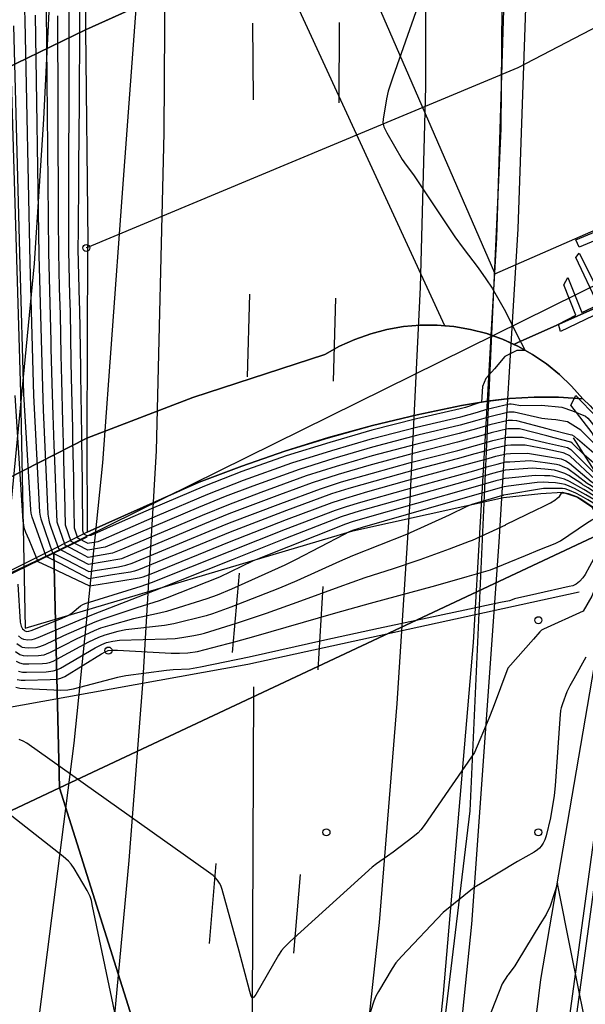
# Model space of a CAD drawing. Extents: x 0 to 85000, y -1 to 75000.
# Tile 88 of 147: x 39465 to 39545, y 61930 to 62069. Entities that reach past the tile are written whole.
import ezdxf

# ---------------------------------------------------------------- set-up
doc = ezdxf.new("R2010")
doc.units = 0
doc.header["$MEASUREMENT"] = 0
doc.header["$PDMODE"] = 33
doc.header["$PDSIZE"] = -3
for name, color, linetype in [('BOS3D_ACTIVE_POLY_CLIP', 227, 'CONTINUOUS'), ('BOS3D_PAVEMENT_MARKINGS_LI', 15, 'CONTINUOUS'), ('BOS3D_PAVEMENT_MARKINGS_PO', 9, 'CONTINUOUS'), ('CONTOUR_CLIP', 120, 'CONTINUOUS'), ('DTM_INFOTECHBREAKS_CLIP', 4, 'CONTINUOUS'), ('DTM_POINT', 158, 'CONTINUOUS'), ('FENCE_CLIP', 96, 'CONTINUOUS'), ('PARCELS_FULL_17_CLIP', 7, 'CONTINUOUS'), ('ROAD_CLIP', 197, 'CONTINUOUS'), ('SIDEWALK_CLIP', 78, 'CONTINUOUS'), ('SPOT_ELEV', 82, 'CONTINUOUS')]:
    doc.layers.add(name, color=color, linetype=linetype)

msp = doc.modelspace()

# ---------------------------------------------------------------- linework, layer by layer
at = {"layer": 'BOS3D_ACTIVE_POLY_CLIP', "elevation": 285}
msp.add_lwpolyline([(39449.56, 62705.25), (39473.81, 62609.5), (39476.63, 62596.05), (39478.41, 62587.56), (39492.19, 62521.75), (39510.02, 62428.24), (39512.5, 62415.25), (39514.32, 62397.97), (39514.79, 62393.54), (39519.73, 62346.57), (39534, 62211), (39532.69, 62053.5), (39528.31, 61957), (39514.44, 61842), (39514.06, 61842.03), (39514.25, 61842), (39497.88, 61717.25), (39477.94, 61575), (39463.56, 61453.25), (39456.25, 61331.75)], dxfattribs=at)
at = {"layer": 'BOS3D_ACTIVE_POLY_CLIP', "elevation": 30.22}
msp.add_lwpolyline([(39551.86, 61992.72), (39550.92, 61991.93), (39549.91, 61992.69), (39549.98, 61997.61), (39548.65, 62004.34), (39545.65, 62010.51), (39542.62, 62014.4), (39543.3, 62015.76), (39547.3, 62011.64), (39550.56, 62004.94), (39551.98, 61997.7)], close=True, dxfattribs=at)
at = {"layer": 'BOS3D_PAVEMENT_MARKINGS_LI'}
for p, q in [((39497.57, 62068.44), (39497.66, 62057.62)), ((39509.84, 62068.56), (39509.79, 62057.18)), ((39497.12, 62030.1), (39496.79, 62018.42)), ((39509.29, 62029.53), (39508.96, 62017.78)), ((39495.69, 61990.64), (39494.7, 61979.44)), ((39507.52, 61988.74), (39506.78, 61976.97)), ((39492.38, 61949.57), (39491.44, 61938.25)), ((39504.29, 61947.99), (39503.38, 61936.87))]:
    msp.add_line(p, q, dxfattribs=at)
for points in [[(39513.25, 61920.2), (39515.52, 61941.21), (39518.05, 61972.18), (39519.84, 62000.09), (39521.33, 62031.08), (39522.09, 62059.42), (39522.15, 62085.78), (39522.06, 62111.4), (39521.98, 62135.27), (39521.71, 62155.99), (39521.07, 62185.55), (39520.18, 62208.77), (39519.4, 62231.33), (39516.87, 62269.59)], [(39454.22, 61919.19), (39458.05, 61948.15), (39460.62, 61967.69), (39463.43, 62000.81), (39466.69, 62034.47), (39468.02, 62054.88), (39469.41, 62082.46), (39470.3, 62112.66), (39471.08, 62160.61), (39470.65, 62198.21), (39469.46, 62230.8), (39468.53, 62251)], [(39484.91, 62144.19), (39483.89, 62127.72), (39483.18, 62104.68), (39481.48, 62076.23), (39479.06, 62043.8), (39476.34, 62006.26), (39472.28, 61966.59), (39467.34, 61928.16), (39462.19, 61894.54), (39456.25, 61857.7), (39448.5, 61816.5), (39439.48, 61774.14), (39432.16, 61743.48), (39421.74, 61704.2), (39409.52, 61661.66), (39401.41, 61637.06), (39392.93, 61612.28), (39383.41, 61585.36), (39370.39, 61547.18), (39348.18, 61482.9), (39331.51, 61435.45), (39318.91, 61399.88)], [(39410.53, 61373.09), (39412.7, 61404.63), (39415.2, 61434.9), (39418.02, 61464.32), (39420.82, 61489.22), (39422.74, 61506.91), (39426.37, 61534.19), (39434.39, 61593.73), (39440.15, 61636.73), (39444.71, 61671.81), (39451.94, 61723.28), (39457.43, 61765.93), (39462.3, 61801.49), (39466.84, 61835.62), (39470.54, 61865.09), (39474.7, 61897.51), (39477.45, 61921.61), (39480.12, 61950), (39482.01, 61974.93), (39483.97, 62007.96), (39485.05, 62052.95), (39485.31, 62090.32), (39485.25, 62123.63), (39484.91, 62144.19)]]:
    msp.add_lwpolyline(points, dxfattribs=at)
at = {"layer": 'BOS3D_PAVEMENT_MARKINGS_PO'}
for points in [[(39546.04, 62037.71), (39543.79, 62036.75), (39543.34, 62037.8), (39551.01, 62041.02)], [(39546.95, 62027.6), (39541.15, 62024.82), (39540.89, 62025.89), (39543.34, 62027.13), (39541.64, 62031.42), (39542.18, 62032.47), (39544.16, 62027.51), (39546.5, 62028.62), (39543.32, 62035.31), (39543.78, 62035.9), (39547.28, 62028.98)]]:
    msp.add_lwpolyline(points, dxfattribs=at)
at = {"layer": 'CONTOUR_CLIP'}
for points, elevation in [([(39471.5, 62075.58), (39471.56, 62068.7), (39471.57, 62066.62), (39471.55, 62058.91), (39471.55, 62056.69), (39471.53, 62049.13), (39471.53, 62046.77), (39471.53, 62039.36), (39471.51, 62036.87), (39471.5, 62036.26), (39471.66, 62029.98), (39471.73, 62027.59), (39471.86, 62020.55), (39471.9, 62018.31), (39472.06, 62011.12), (39472.1, 62009.31), (39472.2, 62004.06), (39472.23, 62002.32), (39472.32, 61997.03), (39472.79, 61995.63), (39474.14, 61994.93), (39474.21, 61994.89), (39475.69, 61995.14), (39479.14, 61996.64), (39484.1, 61998.8), (39491.24, 62001.82), (39496.29, 62003.81), (39503.11, 62006.23), (39508.8, 62008.01), (39514.56, 62009.68), (39520.77, 62011.29), (39527.02, 62012.74), (39529.4, 62013.43), (39530.74, 62013.83), (39533.91, 62014.61), (39534.19, 62014.6), (39534.48, 62014.55)], 27), ([(39534.95, 62022.13), (39533.25, 62021.28), (39531.81, 62019.56), (39530.59, 62018.16), (39530.09, 62017.04), (39529.96, 62014.84), (39529.48, 62014.68), (39527.7, 62014.09), (39526.93, 62013.87), (39520.77, 62012.48), (39514.44, 62010.86), (39508.5, 62009.14), (39502.32, 62007.24), (39496.05, 62005.04), (39490.75, 62002.96), (39483.19, 61999.74), (39479.13, 61997.96), (39474.67, 61995.99), (39474.17, 61995.9), (39474.14, 61995.91), (39473.68, 61996.15), (39473.52, 61996.63), (39473.47, 62002.81), (39473.47, 62003.41), (39473.41, 62009.58), (39473.4, 62010.2), (39473.26, 62018.72), (39473.24, 62019.6), (39473.1, 62027.96), (39473.07, 62029.01), (39472.88, 62036.47), (39472.9, 62037.2), (39472.94, 62038.4), (39472.98, 62047.18), (39472.99, 62048.22), (39473.06, 62057.19), (39473.06, 62058.06), (39473.13, 62067.2), (39473.13, 62067.91), (39473.08, 62076.05)], 28), ([(39465.24, 62071.9), (39465.31, 62068.83), (39466.02, 62034.61), (39466.54, 62015.77), (39467.42, 61999.26), (39467.49, 61998.69), (39467.58, 61998.32), (39468.2, 61996.52), (39469.25, 61993.54), (39471.32, 61992.47), (39474.41, 61990.87), (39478.58, 61991.55), (39479.64, 61991.75), (39480.53, 61992.04), (39491.4, 61996.56), (39494.32, 61997.74), (39501.58, 62000.51), (39507.18, 62002.57), (39510.17, 62003.54), (39514.52, 62004.8), (39519.94, 62006.28), (39526.64, 62008.01), (39529.11, 62008.69), (39529.66, 62008.85), (39531.57, 62009.4), (39533.61, 62009.9), (39534.2, 62009.89)], 23), ([(39534.34, 62012.23), (39533.76, 62012.25), (39531.15, 62011.62), (39529.26, 62011.06), (39526.83, 62010.38), (39520.82, 62008.91), (39514.48, 62007.22), (39509.39, 62005.75), (39505.15, 62004.39), (39498.73, 62002.07), (39494.16, 62000.33), (39490.42, 61998.82), (39479.15, 61994.04), (39477.75, 61993.45), (39474.31, 61992.88), (39473.27, 61993.42), (39471.02, 61994.58), (39469.9, 61997.85), (39469.77, 62001.35), (39469.63, 62005.38), (39469.5, 62008.77), (39469.34, 62012.98), (39469.2, 62017.49), (39469.08, 62022.44), (39469.06, 62023.41), (39468.75, 62036.02), (39468.41, 62070.33)], 25), ([(39520.94, 62070.84), (39517.43, 62060.8), (39516.78, 62058.85), (39516.52, 62057.74), (39516.03, 62054.89), (39516.01, 62054.33), (39516.14, 62053.79), (39516.57, 62052.92), (39518.76, 62049.14), (39519.31, 62048.35), (39520.35, 62046.99), (39526.18, 62038.22), (39527.36, 62036.61), (39529.5, 62033.82), (39530.56, 62032.27), (39531.46, 62030.94), (39533.2, 62027.98), (39535.08, 62024.28)], 28), ([(39534.27, 62011.06), (39533.69, 62011.07), (39531.36, 62010.51), (39529.2, 62009.87), (39529.18, 62009.87), (39526.55, 62009.15), (39520.1, 62007.52), (39514.01, 62005.87), (39509.68, 62004.61), (39505.98, 62003.41), (39501.36, 62001.73), (39494.22, 61999.03), (39490.74, 61997.62), (39479.01, 61992.69), (39478.79, 61992.6), (39474.36, 61991.87), (39472.29, 61992.94), (39470.14, 61994.06), (39469.12, 61996.97), (39468.89, 61997.66), (39468.76, 61998.15), (39468.64, 61999.01), (39467.97, 62013.73), (39467.86, 62016.89), (39467.38, 62035.61), (39466.85, 62069.58)], 24), ([(39534.41, 62013.41), (39533.83, 62013.43), (39530.95, 62012.72), (39529.33, 62012.24), (39526.93, 62011.56), (39520.97, 62010.14), (39514.52, 62008.45), (39509.09, 62006.88), (39504.14, 62005.31), (39497.58, 62002.96), (39493.71, 62001.48), (39489.92, 61999.94), (39479.14, 61995.34), (39476.72, 61994.3), (39474.26, 61993.89), (39474.15, 61993.95), (39471.91, 61995.1), (39471.11, 61997.44), (39470.99, 62001.84), (39470.92, 62004.72), (39470.79, 62009.04), (39470.7, 62012.05), (39470.55, 62017.9), (39470.47, 62021.49), (39470.36, 62027.22), (39470.25, 62030.94), (39470.13, 62036.04), (39470.13, 62036.54), (39470.12, 62040.32), (39470.09, 62046.36), (39470.07, 62050.03), (39470.05, 62056.2), (39470.04, 62059.76), (39470.01, 62066.04), (39469.99, 62069.5)], 26), ([(39534.12, 62008.73), (39533.54, 62008.72), (39531.78, 62008.29), (39530.13, 62007.82), (39529.04, 62007.51), (39526.54, 62006.82), (39520.9, 62005.34), (39516.72, 62004.19), (39511.18, 62002.62), (39508.76, 62001.86), (39507.09, 62001.27), (39502.35, 61999.5), (39494.41, 61996.44), (39481.4, 61991.11), (39480.85, 61990.93), (39480.28, 61990.8), (39477.76, 61990.39), (39474.46, 61989.86), (39470.34, 61992), (39468.37, 61993.02), (39467.28, 61996.07), (39466.39, 61998.57), (39466.25, 61999.11), (39466.18, 61999.6), (39465.18, 62015.97), (39464.66, 62034.18), (39463.77, 62068.09)], 22), ([(39534.95, 62022.13), (39535.03, 62022.17), (39536.16, 62022.17), (39535.08, 62024.28)], 28), ([(39463.9, 62015.76), (39465.05, 61998.01), (39465.12, 61997.46), (39465.21, 61997.1), (39465.44, 61996.44), (39465.88, 61995.39), (39467.15, 61992.3), (39469.09, 61991.39), (39474.5, 61988.86), (39475.72, 61989.05), (39480.94, 61989.87), (39481.52, 61989.98), (39482.09, 61990.13), (39483.2, 61990.54), (39494.31, 61995.07), (39502.38, 61998.21), (39508.81, 62000.63), (39510.75, 62001.27), (39513.87, 62002.18), (39519.42, 62003.73), (39528.97, 62006.33), (39530.6, 62006.79), (39531.98, 62007.19), (39533.47, 62007.54), (39534.05, 62007.56)], 21), ([(39534.48, 62014.55), (39535.49, 62014.38), (39538.47, 62014.43), (39541.36, 62014.13), (39542.86, 62013.62), (39544.68, 62012.85), (39545.01, 62012.59), (39545.52, 62011.95), (39546.03, 62011.28), (39547.61, 62009.21), (39548.41, 62008.24), (39549.29, 62007.15), (39550.24, 62005.6), (39550.57, 62004.9), (39551.25, 62002.91), (39551.89, 62000.68), (39552.01, 62000.18), (39552.32, 61997.87), (39552.47, 61995.27), (39552.44, 61994.75), (39552.14, 61991.4), (39552.15, 61991.33)], 27), ([(39552.12, 61991.33), (39552.1, 61991.48), (39552.27, 61994.48), (39552.27, 61995.73), (39552.1, 61998.04), (39551.77, 61999.92), (39551.4, 62001.08), (39550.84, 62002.73), (39550.34, 62004.05), (39549.52, 62005.52), (39548.97, 62006.26), (39547.42, 62007.64), (39546.97, 62007.96), (39546.23, 62008.64), (39544.01, 62010.88), (39542.12, 62012.06), (39540.5, 62012.33), (39539.89, 62012.39), (39539.36, 62012.44), (39538.52, 62012.52), (39534.59, 62013.41), (39534.41, 62013.41)], 26), ([(39552.09, 61991.34), (39552.06, 61991.57), (39552.13, 61994.27), (39552.05, 61996.24), (39551.88, 61998.21), (39551.57, 61999.7), (39550.83, 62001.54), (39550.44, 62002.55), (39550.13, 62003.29), (39548.71, 62005.44), (39548.68, 62005.48), (39548.61, 62005.54), (39546.87, 62006.79), (39543.57, 62009.58), (39543.13, 62009.98), (39542.81, 62010.18), (39542.54, 62010.22), (39542.15, 62010.29), (39539.92, 62010.89), (39539.28, 62011.06), (39534.98, 62012.21), (39534.34, 62012.23)], 25), ([(39534.2, 62009.89), (39535.75, 62009.89), (39539.16, 62009.1), (39540.85, 62008.71), (39542.15, 62008.41), (39542.62, 62008.12), (39546.52, 62004.23), (39546.65, 62004.12), (39546.71, 62004.09), (39548.18, 62003.15), (39549.31, 62002.16), (39549.75, 62001.82), (39550.07, 62001.65), (39551.25, 61999.35), (39551.44, 61998.54), (39551.57, 61997.36), (39551.91, 61993.92), (39551.95, 61991.81), (39552.02, 61991.34)], 23), ([(39552.06, 61991.34), (39552.01, 61991.68), (39552.01, 61994.09), (39551.82, 61996.78), (39551.66, 61998.37), (39551.4, 61999.52), (39550.16, 62002.08), (39550.03, 62002.38), (39549.94, 62002.58), (39549.53, 62003.2), (39548.43, 62004.29), (39547.73, 62004.79), (39546.76, 62005.46), (39544.54, 62007.32), (39542.81, 62009.05), (39542.59, 62009.18), (39540.24, 62009.79), (39539.21, 62010.05), (39535.37, 62011.04), (39534.27, 62011.06)], 24), ([(39551.98, 61991.35), (39551.89, 61991.94), (39551.81, 61993.77), (39551.31, 61997.97), (39551.22, 61998.7), (39551.1, 61999.2), (39550.39, 62000.59), (39549.56, 62001.02), (39548.33, 62001.9), (39547.97, 62002.18), (39547.51, 62002.47), (39546.51, 62003.54), (39546.27, 62003.72), (39546.09, 62003.83), (39542.45, 62007.22), (39541.69, 62007.63), (39541.51, 62007.67), (39539.1, 62008.16), (39536.13, 62008.76), (39534.12, 62008.73)], 22), ([(39534.05, 62007.56), (39536.5, 62007.64), (39539.04, 62007.21), (39541.23, 62006.82), (39541.92, 62006.52), (39542.44, 62006.21), (39545.51, 62003.61), (39545.87, 62003.38), (39546.37, 62003.02), (39547.67, 62001.62), (39548.21, 62000.95), (39549.36, 62000.2), (39550.71, 61999.53), (39550.96, 61999.04), (39551, 61998.87), (39551.03, 61998.61), (39551.72, 61993.64), (39551.82, 61992.1), (39551.94, 61991.35)], 21), ([(39464.33, 61989.08), (39464.68, 61983.69), (39464.7, 61983.51), (39464.8, 61983.16), (39465.02, 61982.77), (39465.17, 61982.61), (39465.34, 61982.49), (39465.62, 61982.41), (39465.9, 61982.43), (39466.21, 61982.52), (39470.27, 61984.13), (39471.36, 61984.61), (39471.71, 61984.8), (39472.02, 61985.02), (39473.21, 61986), (39473.53, 61986.2), (39473.88, 61986.35), (39481.82, 61988.81), (39483.28, 61989.3), (39494.39, 61993.77), (39502.22, 61996.85), (39509.28, 61999.55), (39510.86, 62000.08), (39512.88, 62000.68), (39519.26, 62002.48), (39528.89, 62005.14), (39531.07, 62005.76), (39532.19, 62006.08), (39533.39, 62006.37), (39533.98, 62006.4)], 20), ([(39533.98, 62006.4), (39536.86, 62006.56), (39538.98, 62006.28), (39540.58, 62006.06), (39540.95, 62005.97), (39541.4, 62005.8), (39542.19, 62005.44), (39543.45, 62004.5), (39544.91, 62003.39), (39545.47, 62003.04), (39546.23, 62002.52), (39547.33, 62001.35), (39548.76, 61999.55), (39549.14, 61999.31), (39549.91, 61998.9), (39550.59, 61998.51), (39550.94, 61998.3), (39551.64, 61993.51), (39551.74, 61992.28), (39551.9, 61991.36)], 20), ([(39533.91, 62005.24), (39533.32, 62005.19), (39532.4, 62004.97), (39531.54, 62004.73), (39528.82, 62003.96), (39512.64, 61999.39), (39511.16, 61998.95), (39510.1, 61998.59), (39502.25, 61995.54), (39494.68, 61992.55), (39483.63, 61988.13), (39474.99, 61984.81), (39469.47, 61982.5), (39467.18, 61981.49), (39466.66, 61981.3), (39466.3, 61981.22), (39465.72, 61981.18), (39465.17, 61981.27), (39464.86, 61981.42), (39464.43, 61981.76)], 19), ([(39551.81, 61991.37), (39551.55, 61992.68), (39551.49, 61993.28), (39551.17, 61995.43), (39549.26, 61996.5), (39549.22, 61996.53), (39548.38, 61998.5), (39547.94, 61999.22), (39546.66, 62000.84), (39545.97, 62001.54), (39544.68, 62002.35), (39544.45, 62002.49), (39542.44, 62003.62), (39541.7, 62003.96), (39541.15, 62004.1), (39540.04, 62004.34), (39539.62, 62004.39), (39538.87, 62004.43), (39537.55, 62004.48), (39533.84, 62004.08)], 18), ([(39551.85, 61991.37), (39551.65, 61992.48), (39551.57, 61993.4), (39551.05, 61996.86), (39549.93, 61997.52), (39549.09, 61998.08), (39548.81, 61998.73), (39548.67, 61998.97), (39546.99, 62001.1), (39546.1, 62002.02), (39545.08, 62002.7), (39544.31, 62003.16), (39544.15, 62003.26), (39542.34, 62004.46), (39541.75, 62004.76), (39540.92, 62005.04), (39540.3, 62005.21), (39538.93, 62005.35), (39537.21, 62005.5), (39533.91, 62005.24)], 19), ([(39533.77, 62002.93), (39533.17, 62002.84), (39532.81, 62002.76), (39532.47, 62002.66), (39528.67, 62001.57), (39513.08, 61997.09), (39511.73, 61996.67), (39511.25, 61996.47), (39510.53, 61996.12), (39503.65, 61992.53), (39502.15, 61991.78), (39494.58, 61988.39), (39492.57, 61987.54), (39491.07, 61987.01), (39485.36, 61985.2), (39484.4, 61984.97), (39480.71, 61984.2), (39477.34, 61983.25), (39476.04, 61982.84), (39475.13, 61982.47), (39472.61, 61981.3), (39468.9, 61979.41), (39468.37, 61979.17), (39468, 61979.05), (39467.25, 61978.94), (39465.71, 61978.89), (39465.15, 61978.94), (39464.8, 61979.02), (39464.64, 61979.09), (39464.03, 61979.52)], 17), ([(39533.84, 62004.08), (39533.25, 62004.02), (39532.61, 62003.86), (39532.01, 62003.69), (39528.75, 62002.76), (39512.78, 61998.21), (39511.64, 61997.88), (39510.73, 61997.56), (39498.48, 61992.73), (39497.57, 61992.33), (39492.88, 61990.09), (39485.47, 61987.14), (39484.36, 61986.73), (39481.2, 61985.74), (39476.35, 61984.12), (39475.25, 61983.72), (39470.8, 61981.77), (39468.15, 61980.5), (39467.43, 61980.2), (39466.87, 61980.08), (39465.91, 61980.02), (39465.34, 61980.06), (39464.99, 61980.14), (39464.82, 61980.22), (39464.22, 61980.63)], 18), ([(39551.76, 61991.38), (39551.45, 61992.92), (39551.42, 61993.16), (39551.29, 61993.99), (39550.53, 61994.41), (39549.22, 61995.1), (39548.9, 61996.12), (39548.69, 61996.72), (39547.98, 61998.27), (39547.21, 61999.47), (39546.32, 62000.59), (39545.85, 62001.06), (39544.74, 62001.73), (39543.13, 62002.62), (39542.36, 62002.97), (39541.79, 62003.19), (39541.3, 62003.3), (39540.43, 62003.4), (39539.44, 62003.49), (39538.81, 62003.51), (39537.87, 62003.49), (39533.77, 62002.93)], 17), ([(39533.7, 62001.77), (39533.1, 62001.67), (39533.02, 62001.65), (39532.94, 62001.63), (39528.6, 62000.37), (39527.88, 62000.07), (39525.4, 61998.86), (39519.37, 61996.12), (39511.69, 61993.07), (39509.89, 61992.3), (39503.84, 61989.57), (39501.38, 61988.54), (39494.47, 61985.83), (39491.91, 61984.89), (39490.99, 61984.59), (39486.44, 61983.46), (39485.09, 61983.23), (39479.65, 61982.62), (39478.51, 61982.38), (39476.65, 61981.89), (39475.74, 61981.54), (39474.32, 61980.86), (39473.1, 61980.22), (39469.82, 61978.41), (39469.3, 61978.15), (39468.76, 61977.95), (39468.39, 61977.87), (39467.82, 61977.82), (39465.9, 61977.76), (39465.15, 61977.78), (39464.62, 61977.89), (39464.14, 61978.16)], 16), ([(39533.43, 61997.51), (39537.82, 61999.65), (39538.6, 62000.02), (39539.74, 62000.61), (39540.35, 62000.97), (39540.7, 62001.23), (39541, 62001.5), (39541.28, 62001.94), (39541.52, 62002.02), (39541.81, 62001.99), (39542.24, 62001.89), (39543.43, 62001.47), (39544.02, 62001.16), (39545.23, 62000.37), (39545.6, 62000.14), (39545.66, 62000.09), (39545.76, 61999.96), (39547.25, 61997.87), (39547.55, 61997.29), (39548.21, 61995.42), (39549.19, 61992.26), (39549.52, 61992.1), (39550.71, 61991.52)], 15), ([(39551.66, 61991.39), (39551.41, 61992.56), (39550.88, 61992.82), (39549.21, 61993.68), (39548.56, 61995.77), (39548.12, 61997.01), (39547.6, 61998.07), (39546.48, 61999.71), (39545.99, 62000.34), (39545.72, 62000.59), (39545.02, 62001.01), (39544.01, 62001.6), (39543.33, 62001.94), (39542.43, 62002.35), (39541.81, 62002.55), (39541.42, 62002.62), (39541.03, 62002.63), (39538.76, 62002.6), (39538.19, 62002.54), (39533.7, 62001.77)], 16), ([(39464.44, 61976.76), (39464.99, 61976.65), (39465.57, 61976.63), (39468.35, 61976.7), (39469.33, 61976.8), (39469.87, 61976.97), (39470.38, 61977.22), (39475.27, 61980.06), (39476.23, 61980.55), (39476.89, 61980.81), (39477.78, 61981.04), (39478.71, 61981.16), (39485.43, 61981.33), (39486.61, 61981.4), (39487.55, 61981.53), (39489.24, 61981.82), (39490.18, 61982), (39490.75, 61982.15), (39495.29, 61983.58), (39499.56, 61985), (39504.41, 61986.72), (39509.83, 61988.73), (39513.5, 61990.01), (39517.5, 61991.31), (39521.28, 61992.59), (39525.45, 61994.08), (39528.28, 61995.15), (39528.69, 61995.31), (39533.41, 61997.5), (39533.43, 61997.51)], 15), ([(39533.06, 61991.86), (39533.87, 61992.19), (39536.2, 61993.16), (39538.22, 61993.98), (39540.4, 61994.86), (39541.16, 61995.23), (39544.85, 61997.72), (39545.57, 61998.17), (39545.86, 61998.31), (39546.2, 61998.38), (39546.52, 61998.25), (39546.92, 61997.69), (39546.98, 61997.58), (39547.88, 61995.08), (39548.47, 61993.12), (39548.93, 61991.4), (39549.18, 61990.84), (39550.02, 61990.46), (39550.13, 61990.41)], 14), ([(39549.94, 61989.07), (39549.16, 61989.41), (39548.58, 61990.7), (39547.68, 61994.41), (39547.58, 61994.77), (39547.35, 61995.42), (39545.24, 61991.57), (39544.63, 61990.45), (39544.31, 61989.96), (39543.86, 61989.47), (39543.62, 61989.25), (39543.35, 61989.07), (39542.88, 61988.87), (39542.38, 61988.74), (39537.78, 61987.71), (39534.66, 61987), (39534.32, 61986.87), (39533.93, 61986.74), (39532.68, 61986.47)], 13), ([(39464.25, 61975.62), (39464.8, 61975.51), (39465.38, 61975.49), (39468.92, 61975.58), (39469.9, 61975.65), (39470.45, 61975.79), (39470.97, 61976.04), (39476.17, 61979.23), (39476.69, 61979.51), (39477.15, 61979.69), (39477.67, 61979.77), (39478.46, 61979.77), (39486.02, 61979.34), (39487.22, 61979.3), (39488.4, 61979.37), (39489.77, 61979.57), (39495.18, 61980.96), (39497.75, 61981.66), (39509.34, 61985.03), (39514.24, 61986.41), (39523.49, 61988.91), (39527.93, 61990.17), (39531.25, 61991.13), (39533.06, 61991.86)], 14), ([(39549.75, 61987.72), (39549.15, 61987.99), (39548.16, 61989.86), (39547.67, 61991.58), (39546.12, 61988.66), (39545.57, 61987.38), (39544.37, 61985.26), (39544.36, 61985.25), (39538.73, 61982.73), (39538.48, 61982.56), (39538.23, 61982.33), (39537.32, 61981.29), (39533.71, 61977.18), (39531.62, 61971.65)], 12), ([(39532.68, 61986.47), (39527.59, 61985.41), (39515.39, 61982.82), (39507.8, 61981.17), (39497.1, 61978.76), (39490.19, 61977.34), (39488.64, 61977.07), (39486.35, 61976.96), (39485.39, 61976.88), (39479.61, 61976.11), (39478.45, 61975.86), (39472.15, 61974.23), (39471.4, 61974.07), (39470.41, 61974.05), (39465.41, 61974.27), (39464.62, 61974.33), (39464.07, 61974.47)], 13), ([(39544.75, 61978.74), (39543.03, 61975.71), (39542.45, 61974.69), (39542.05, 61973.85), (39541.42, 61972.17), (39541.25, 61971.6), (39541.17, 61971.22), (39541.05, 61970.04), (39540.39, 61960.57), (39540.27, 61959.19), (39539.74, 61956.05), (39539.12, 61953.46), (39538.93, 61952.93), (39538.7, 61952.45), (39538.41, 61952), (39538.17, 61951.73), (39537.88, 61951.5), (39537.4, 61951.19), (39535.08, 61949.83), (39529.85, 61946.7)], 11), ([(39531.62, 61971.65), (39531.03, 61970.08), (39528.98, 61965.25), (39525.83, 61960.7), (39521.87, 61954.96), (39521.39, 61954.32), (39521, 61953.89), (39520.26, 61953.27), (39517.46, 61951.16), (39516.67, 61950.59), (39515.1, 61949.54), (39514.49, 61949.06), (39502.91, 61938.51), (39502.05, 61937.7), (39501.68, 61937.24), (39501.24, 61936.58), (39498.04, 61931.02), (39497.75, 61930.64), (39497.59, 61930.56), (39497.52, 61930.59), (39497.39, 61930.8), (39497.18, 61931.46), (39495.65, 61937.15), (39493.26, 61945.91), (39493.06, 61946.45), (39492.9, 61946.78), (39492.61, 61947.2), (39492.27, 61947.58), (39491.97, 61947.85), (39491.34, 61948.33), (39465.6, 61966.58), (39465.09, 61966.88), (39464.55, 61967.11)], 12), ([(39478.45, 61926.69), (39474.93, 61943.55), (39474.75, 61944.32), (39474.58, 61944.89), (39474.14, 61945.77), (39472.33, 61948.84), (39471.89, 61949.49), (39471.5, 61949.92), (39470.74, 61950.55), (39459.5, 61959.39)], 11), ([(39529.85, 61946.7), (39528.95, 61946.16), (39524.55, 61942.64), (39518.64, 61936.42), (39517.86, 61935.53), (39517.32, 61934.71), (39515.4, 61931.48), (39515.02, 61930.79), (39514.73, 61930.09), (39512.29, 61922.5)], 11), ([(39542.71, 61936.8), (39540.72, 61946.76), (39539.68, 61943.55), (39539.1, 61942.37), (39538.22, 61940.92), (39535.13, 61935.78), (39534.67, 61935.1), (39533.73, 61933.83), (39533.64, 61933.7), (39532.91, 61932.56), (39529.87, 61924.84), (39529.2, 61923.07), (39526.95, 61916.81)], 10), ([(39544.48, 61927.94), (39542.71, 61936.8)], 10)]:
    msp.add_lwpolyline(points, dxfattribs=dict(at, elevation=elevation))
at = {"layer": 'DTM_INFOTECHBREAKS_CLIP'}
for points in [[(39710.48, 62178.7, 22.65), (39673.99, 62161.32, 23.85), (39633.05, 62141.05, 25.5), (39589.42, 62120.84, 26.4), (39550.58, 62102.55, 27.37), (39514.07, 62085.6, 28.49), (39473.94, 62067.5, 28.52)], [(39733.04, 62159.31, 23.26), (39704, 62145.95, 24.27), (39663.81, 62126.68, 25.94), (39617.76, 62104.6, 27.23), (39576.42, 62083.69, 27.58), (39569.36, 62080.01, 27.52), (39535.09, 62062.14, 27.23), (39492.85, 62044.51, 28.91), (39474.22, 62036.73, 28.91), (39474.03, 62036.65, 28.91)], [(39487.2, 62111.84, 18.38), (39470.75, 62106.5, 16.48), (39451.33, 62100.33, 13.34), (39452.82, 62037.5, 12.84), (39455.28, 61970.25, 12.68), (39496.89, 61977.75, 12.65), (39543.77, 61988.02, 12.87)], [(39516.65, 62105.52, 22.74), (39488.27, 62093.25, 22.74), (39462.72, 62082.52, 21.58), (39464.72, 62016.14, 21.67), (39465.39, 61982.84, 20.48), (39511.76, 61996.65, 16.96), (39533.08, 62001.33, 15.71), (39538.39, 62001.93, 15.33), (39541.45, 62002.08, 14.95), (39543.57, 62001.4, 14.85), (39545.57, 62000.02, 14.74), (39546.84, 61997.65, 13.75), (39547.51, 61994.7, 12.76), (39547.79, 61989.12, 11.4)], [(39473.91, 62076.3, 28.52), (39473.94, 62067.5, 28.52), (39474.23, 62037.52, 28.92), (39474.22, 62036.73, 28.91), (39474.1, 62009.72, 28.52), (39474.14, 61996.42, 28.52)], [(39544.3, 62015.32, 27.65), (39542.73, 62017.11, 27.73), (39541.02, 62018.76, 27.81), (39539.17, 62020.25, 27.89), (39537.2, 62021.59, 27.97), (39535.12, 62022.75, 28.03), (39532.96, 62023.73, 28.1), (39530.71, 62024.53, 28.16), (39528.41, 62025.13, 28.21), (39526.06, 62025.53, 28.25), (39523.69, 62025.73, 28.29), (39521.31, 62025.73, 28.32), (39518.94, 62025.53, 28.35), (39516.59, 62025.12, 28.36), (39514.29, 62024.52, 28.37), (39512.05, 62023.72, 28.38), (39509.88, 62022.74, 28.37), (39507.81, 62021.57, 28.36)], [(39474.1, 62009.72, 28.52), (39489.13, 62015.51, 28.51), (39507.81, 62021.57, 28.36)], [(39474.14, 61996.42, 28.52), (39490, 62003.51, 28.55), (39496.04, 62005.8, 28.57), (39502.15, 62007.9, 28.56), (39508.33, 62009.8, 28.54), (39514.56, 62011.52, 28.51), (39520.84, 62013.04, 28.45), (39527.16, 62014.36, 28.39), (39530.53, 62014.94, 27.92), (39533.95, 62015.33, 27.61), (39537.4, 62015.53, 27.46), (39540.85, 62015.52, 27.47), (39544.3, 62015.32, 27.65)], [(39544.3, 62015.32, 27.65), (39545.35, 62014.33, 27.68), (39547, 62012.42, 27.72), (39548.43, 62010.35, 27.76), (39549.64, 62008.13, 27.78), (39550.77, 62005.65, 27.78), (39551.63, 62003.07, 27.77), (39552.23, 62000.41, 27.75), (39552.55, 61997.7, 27.72), (39552.59, 61994.98, 27.69), (39552.17, 61991.33, 27.85)], [(39542.95, 62009.8, 24.8), (39546.64, 62004.04, 22.94), (39547.89, 62001.78, 21.59), (39549.03, 61998.85, 19.5), (39549.23, 61996.45, 17.95), (39549.14, 61987.39, 11.58)], [(39512.62, 61711.77, 7.89), (39523.69, 61813.57, 7.64), (39538.38, 61933.14, 9.7), (39547.54, 61986.68, 10.88)], [(39497.72, 61974.54, 12.65), (39497.34, 61883.02, 11.3), (39497.72, 61775.96, 9.29), (39500.21, 61750.82, 8.38)]]:
    msp.add_polyline3d(points, dxfattribs=at)
at = {"layer": 'DTM_POINT'}
for p in [(39538.02, 61983.98, 12.17), (39477.17, 61979.69, 13.9), (39508.02, 61953.98, 12.71), (39538.02, 61953.98, 11.38)]:
    msp.add_point(p, dxfattribs=at)
at = {"layer": 'FENCE_CLIP'}
for points in [[(39451.37, 62703.99), (39461.2, 62671), (39472.38, 62626.36), (39481.77, 62587.06), (39492.71, 62537.63), (39501.85, 62489.39), (39508.55, 62451.27), (39513.56, 62420.11), (39515.6, 62418.85), (39516.28, 62412.74), (39514.72, 62410.74), (39518.42, 62386.05), (39522.94, 62349.51), (39523.93, 62341.46), (39528.75, 62296.13), (39532.18, 62249.9), (39534.52, 62196.9), (39535.91, 62154.68), (39536.31, 62113.23), (39536.52, 62080.12), (39535.13, 62039.36), (39532.41, 61995.01), (39528.57, 61940.99), (39522.02, 61877.6)], [(39200.82, 61858.59), (39199.38, 61861.41), (39224.81, 61872.55), (39223.9, 61875.11), (39262.84, 61892.85), (39296.22, 61909.41), (39474.14, 61995.8)], [(39469.1, 61354.88), (39473.56, 61405.55), (39482.31, 61476.67), (39491.54, 61545.97), (39499.53, 61605.79), (39500.25, 61611.05), (39507.23, 61661.48), (39517.41, 61736.55), (39529.33, 61829.5), (39530.37, 61836.86), (39534.61, 61870.41), (39546.59, 61958.04), (39551.25, 61991.45)]]:
    msp.add_lwpolyline(points, dxfattribs=at)
at = {"layer": 'PARCELS_FULL_17_CLIP'}
for points in [[(39571.41, 62007.77), (39470.25, 61960.25), (39469.43, 61993.56), (39570.99, 62043.67)], [(39543.36, 61728.56), (39470.25, 61960.25), (39571.41, 62007.77), (39556.85, 61862.89)], [(39470.25, 61960.25), (39443.1, 61947.5), (39442.61, 61980.92), (39469.43, 61993.56)], [(39543.36, 61728.56), (39536.64, 61679.91), (39522.99, 61588.2), (39444.73, 61836.19), (39443.1, 61947.5), (39470.25, 61960.25)]]:
    msp.add_lwpolyline(points, close=True, dxfattribs=at)
at = {"layer": 'ROAD_CLIP'}
for points in [[(39527.25, 62281.84), (39529.7, 62245.92), (39531.78, 62207.16), (39532, 62200.66), (39532.34, 62190.7), (39532.37, 62189.65), (39532.7, 62180.19), (39533.12, 62168.18), (39533.49, 62146.19), (39533.52, 62144.55), (39533.7, 62113.41), (39533.73, 62108.7), (39533.73, 62108.1), (39533.7, 62106.31), (39533.51, 62094.63), (39533.16, 62073.44), (39532.08, 62038.1), (39531.79, 62033.12), (39531.29, 62024.32), (39530.75, 62014.97), (39528.79, 61980.81), (39524.54, 61931.17), (39520.72, 61894.23)], [(39296.18, 61981.29), (39370.69, 62017.43), (39372.54, 62018.32), (39440.39, 62051.23), (39454.07, 62057.86), (39455.68, 62058.65), (39455.85, 62058.73), (39459.12, 62060.32), (39473.94, 62067.5), (39500.07, 62079.29), (39509.82, 62083.68), (39514.07, 62085.6), (39533.51, 62094.63), (39537.29, 62096.38), (39550.58, 62102.55), (39589.41, 62120.84), (39633.05, 62141.05), (39673.99, 62161.32), (39710.48, 62178.7), (39749.67, 62196.76), (39757.3, 62200.27), (39768.54, 62205.46)], [(39598.37, 62051.4), (39535.02, 62023.22), (39534.55, 62023.01), (39532.96, 62023.73), (39531.29, 62024.32), (39530.71, 62024.53), (39528.41, 62025.13), (39526.06, 62025.53), (39524.79, 62025.64), (39523.69, 62025.73), (39521.31, 62025.73), (39518.94, 62025.53), (39516.59, 62025.12), (39514.29, 62024.52), (39512.05, 62023.72), (39509.88, 62022.74), (39507.8, 62021.57), (39489.13, 62015.51), (39474.1, 62009.72), (39456.12, 62000.61)], [(39545.35, 62014.33), (39544.3, 62015.32), (39542.73, 62017.11), (39541.02, 62018.76), (39539.17, 62020.25), (39537.2, 62021.59), (39535.12, 62022.75), (39534.99, 62022.81), (39534.55, 62023.01), (39535.02, 62023.22), (39598.37, 62051.4)], [(39535.53, 61870.29), (39547.51, 61957.91)]]:
    msp.add_lwpolyline(points, dxfattribs=at)
at = {"layer": 'SIDEWALK_CLIP'}
for points in [[(39768.54, 62205.46), (39757.3, 62200.27), (39749.67, 62196.76), (39710.48, 62178.7), (39673.99, 62161.32), (39633.05, 62141.05), (39589.41, 62120.84), (39550.58, 62102.55), (39533.51, 62094.63), (39514.07, 62085.6), (39509.82, 62083.68), (39500.07, 62079.29), (39473.94, 62067.5), (39459.12, 62060.32), (39454.07, 62057.86), (39372.54, 62018.32), (39296.18, 61981.29)], [(39456.12, 62000.61), (39474.1, 62009.72), (39489.13, 62015.51), (39507.8, 62021.57), (39509.88, 62022.74), (39512.05, 62023.72), (39514.29, 62024.52), (39516.59, 62025.12), (39518.94, 62025.53), (39521.31, 62025.73), (39523.69, 62025.73), (39524.79, 62025.64), (39526.06, 62025.53), (39528.41, 62025.13), (39530.71, 62024.53), (39531.29, 62024.32), (39532.96, 62023.73), (39534.55, 62023.01), (39535.12, 62022.75), (39537.2, 62021.59), (39539.17, 62020.25), (39541.02, 62018.76), (39542.73, 62017.11), (39544.3, 62015.32), (39540.85, 62015.52), (39537.4, 62015.53), (39533.95, 62015.33), (39530.75, 62014.97), (39530.53, 62014.94), (39527.16, 62014.36), (39520.84, 62013.04), (39514.56, 62011.52), (39508.33, 62009.81), (39502.15, 62007.9), (39496.04, 62005.8), (39490, 62003.51), (39474.14, 61996.42), (39459.19, 61988.92)]]:
    msp.add_lwpolyline(points, dxfattribs=at)
msp.add_lwpolyline([(39607.43, 62066.05), (39606.51, 62065.07), (39604.3, 62062.29), (39602.31, 62059.35), (39600.56, 62056.18), (39600.49, 62056.07), (39599.31, 62053.58), (39598.88, 62052.68), (39598.37, 62051.4), (39534.55, 62023.01), (39532.96, 62023.73), (39531.29, 62024.32), (39530.71, 62024.53), (39528.41, 62025.13), (39526.06, 62025.53), (39524.79, 62025.64), (39500.07, 62079.29), (39509.82, 62083.68), (39531.79, 62033.12), (39531.84, 62033)], close=True, dxfattribs=at)
at = {"layer": 'SPOT_ELEV'}
msp.add_point((39474.03, 62036.65, 28.91), dxfattribs=at)

doc.saveas('drawing.dxf')
